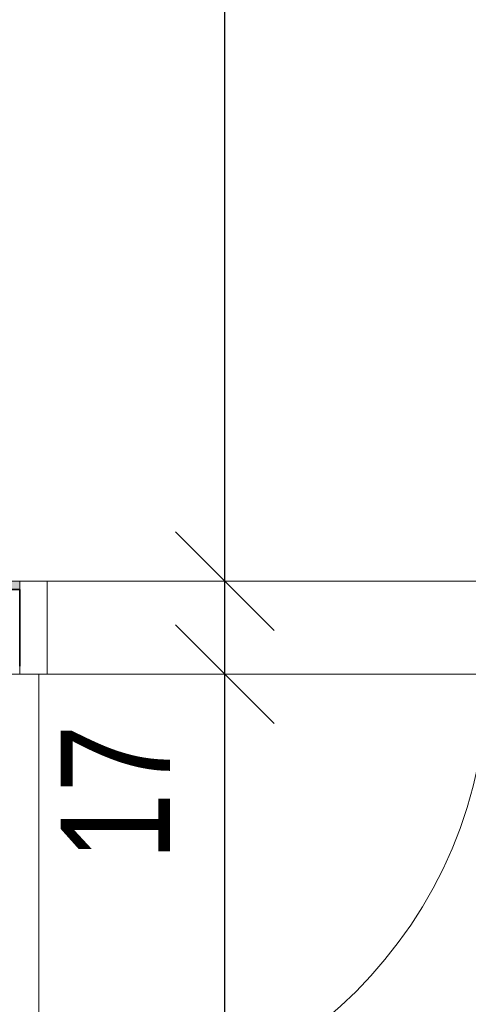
# Model space of a CAD drawing. Header units: metres. Extents: x -7.1 to 26.5, y -14.7 to 18.1.
# Tile 88 of 182: x 13 to 13.8, y -0.2 to 1.6. Entities that reach past the tile are written whole.
import ezdxf

# ---------------------------------------------------------------- set-up
doc = ezdxf.new("R2010")
doc.units = ezdxf.units.M
doc.header["$PDMODE"] = 65
doc.linetypes.add('AUSGEZOGEN', pattern=[0])
for name, color, linetype in [('XR$1$010 Türen', 7, 'AUSGEZOGEN'), ('XR$1$015 Innenwände', 7, 'AUSGEZOGEN'), ('XR$1$015 Innenwände Schichttrennlinien', 7, 'AUSGEZOGEN'), ('XR$1$080 Raumdefinitionen Kontur', 7, 'AUSGEZOGEN'), ('XR$2$105 Bemassungen 100', 7, 'AUSGEZOGEN'), ('XR$3$015 Innenwände Bauteilschraffuren', 7, 'AUSGEZOGEN')]:
    doc.layers.add(name, color=color, linetype=linetype)
doc.styles.add('ARIAL', font='arial.ttf')
doc.dimstyles.new('DIMSTYLE_3', dxfattribs={"dimtxt": 0.2, "dimasz": 0.3, "dimexe": 0, "dimexo": 0, "dimgap": 0.1, "dimtad": 2, "dimrnd": 0.005, "dimzin": 4, "dimdsep": 46, "dimtxsty": 'ARIAL', "dimblk1": 'ALL_ML_STRICH', "dimblk2": 'ALL_ML_STRICH', "dimsah": 1, "dimcen": 0, "dimclrd": 7, "dimclre": 7, "dimclrt": 7, "dimadec": 0, "dimazin": 0, "dimtfac": 1, "dimtdec": 0, "dimtix": 1, "dimtmove": 2, "dimatfit": 3, "dimfxl": 0, "dimtzin": 0, "dimlwd": 0, "dimlwe": 18, "dimarcsym": 0})
doc.dimstyles.new('DIMSTYLE_7', dxfattribs={"dimtxt": 0.2, "dimasz": 0.3, "dimexe": 0, "dimexo": 0, "dimgap": 0.1, "dimtad": 2, "dimdec": 1, "dimlfac": 100, "dimrnd": 0.5, "dimzin": 4, "dimdsep": 46, "dimtxsty": 'ARIAL', "dimblk1": 'ALL_ML_STRICH', "dimblk2": 'ALL_ML_STRICH', "dimsah": 1, "dimcen": 0, "dimclrd": 7, "dimclre": 7, "dimclrt": 7, "dimadec": 0, "dimazin": 0, "dimtfac": 1, "dimtdec": 0, "dimtix": 1, "dimtmove": 2, "dimatfit": 3, "dimfxl": 0, "dimtvp": 1.2, "dimtzin": 0, "dimlwd": 0, "dimlwe": 18, "dimarcsym": 0})

# ---------------------------------------------------------------- blocks, each defined once
blk = doc.blocks.new('ALL_ML_STRICH')
at = {"color": 0, "linetype": 'ByBlock', "lineweight": -2}
for p, q in [((0, -0.5), (0, 0.5)), ((-0.3, -0.3), (0.3, 0.3)), ((-1, 0), (0.5, 0))]:
    blk.add_line(p, q, dxfattribs=at)
blk = doc.blocks.new('*D206')
at = {"layer": 'DEFPOINTS', "color": 7, "linetype": 'AUSGEZOGEN', "lineweight": 18, "transparency": 16777216}
for p in [(13.5618, 0.4035), (13.3668, -3.6465), (13.4318, -3.6465)]:
    blk.add_point(p, dxfattribs=at)
at = {"layer": 'XR$2$105 Bemassungen 100', "color": 7, "linetype": 'AUSGEZOGEN', "lineweight": -2, "transparency": 16777216}
for p, q in [((13.3668, 0.4035), (13.3668, 0.4035)), ((13.3668, -3.6465), (13.3668, 0.4035)), ((13.3668, -3.6465), (13.3668, -3.6465))]:
    blk.add_line(p, q, dxfattribs=at)
at = {"layer": 'XR$2$105 Bemassungen 100', "color": 7, "linetype": 'AUSGEZOGEN', "lineweight": 18, "transparency": 16777216, "xscale": 0.3, "yscale": 0.3, "zscale": 0.3}
for p, rotation in [((13.3668, 0.4035), 90), ((13.3668, -3.6465), 270)]:
    blk.add_blockref('ALL_ML_STRICH', p, dxfattribs=dict(at, rotation=rotation))
at = {"layer": 'XR$2$105 Bemassungen 100', "color": 7, "linetype": 'AUSGEZOGEN', "lineweight": 18, "transparency": 16777216, "insert": (13.1633, -1.6105), "char_height": 0.2, "width": 0.64, "attachment_point": 5, "rotation": 90, "style": 'ARIAL'}
blk.add_mtext('\\W0.80;\\A1;{\\A1;{4.05\\H0.132000;\\S^ ;}}', dxfattribs=at)
blk = doc.blocks.new('*D207')
at = {"layer": 'DEFPOINTS', "color": 7, "linetype": 'AUSGEZOGEN', "lineweight": 18, "transparency": 16777216}
for p in [(13.5618, 0.5735), (13.3668, 0.4035), (13.5618, 0.4035)]:
    blk.add_point(p, dxfattribs=at)
at = {"layer": 'XR$2$105 Bemassungen 100', "color": 7, "linetype": 'AUSGEZOGEN', "lineweight": -2, "transparency": 16777216}
for p, q in [((13.3668, 0.5735), (13.3668, 0.5735)), ((13.3668, 0.4035), (13.3668, 0.5735)), ((13.3668, 0.4035), (13.3668, 0.4035))]:
    blk.add_line(p, q, dxfattribs=at)
at = {"layer": 'XR$2$105 Bemassungen 100', "color": 7, "linetype": 'AUSGEZOGEN', "lineweight": 18, "transparency": 16777216, "xscale": 0.3, "yscale": 0.3, "zscale": 0.3}
for p, rotation in [((13.3668, 0.5735), 90), ((13.3668, 0.4035), 270)]:
    blk.add_blockref('ALL_ML_STRICH', p, dxfattribs=dict(at, rotation=rotation))
at = {"layer": 'XR$2$105 Bemassungen 100', "color": 7, "linetype": 'AUSGEZOGEN', "lineweight": 18, "transparency": 16777216, "insert": (13.1668, 0.187), "char_height": 0.2, "width": 0.64, "attachment_point": 5, "rotation": 90, "style": 'ARIAL'}
blk.add_mtext('\\W0.80;\\A1;{\\A1;{17\\H0.132000;\\S^ ;}}', dxfattribs=at)
blk = doc.blocks.new('*D208')
at = {"layer": 'DEFPOINTS', "color": 7, "linetype": 'AUSGEZOGEN', "lineweight": 18, "transparency": 16777216}
for p in [(13.632, 3.9335), (13.3668, 0.5735), (13.5618, 0.5735)]:
    blk.add_point(p, dxfattribs=at)
at = {"layer": 'XR$2$105 Bemassungen 100', "color": 7, "linetype": 'AUSGEZOGEN', "lineweight": -2, "transparency": 16777216}
for p, q in [((13.3668, 3.9335), (13.3668, 3.9335)), ((13.3668, 0.5735), (13.3668, 3.9335)), ((13.3668, 0.5735), (13.3668, 0.5735))]:
    blk.add_line(p, q, dxfattribs=at)
at = {"layer": 'XR$2$105 Bemassungen 100', "color": 7, "linetype": 'AUSGEZOGEN', "lineweight": 18, "transparency": 16777216, "xscale": 0.3, "yscale": 0.3, "zscale": 0.3}
for p, rotation in [((13.3668, 3.9335), 90), ((13.3668, 0.5735), 270)]:
    blk.add_blockref('ALL_ML_STRICH', p, dxfattribs=dict(at, rotation=rotation))
at = {"layer": 'XR$2$105 Bemassungen 100', "color": 7, "linetype": 'AUSGEZOGEN', "lineweight": 18, "transparency": 16777216, "insert": (13.1632, 2.2651), "char_height": 0.2, "width": 0.64, "attachment_point": 5, "rotation": 90, "style": 'ARIAL'}
blk.add_mtext('\\W0.80;\\A1;{\\A1;{3.36\\H0.132000;\\S^ ;}}', dxfattribs=at)

msp = doc.modelspace()

# ---------------------------------------------------------------- hatches: boundary and pattern name
at = {"layer": 'XR$3$015 Innenwände Bauteilschraffuren', "linetype": 'AUSGEZOGEN', "lineweight": 13, "true_color": 0x202020, "transparency": 33554687}
msp.add_hatch(color=250, dxfattribs=at).paths.add_polyline_path([(12.7668, 0.5735), (12.7668, 0.5585), (12.9918, 0.5585), (12.9918, 0.5735)])

# ---------------------------------------------------------------- linework, layer by layer
at = {"layer": 'XR$1$010 Türen', "color": 7, "linetype": 'AUSGEZOGEN', "lineweight": 13, "transparency": 33554687}
for p, q in [((13.0418, 0.5735), (12.9918, 0.5735)), ((12.9918, 0.5735), (12.9918, 0.4035)), ((12.9918, 0.5735), (12.9918, 0.5585)), ((12.9918, 0.5735), (12.9918, 0.5585)), ((12.9918, 0.5585), (12.9918, 0.4185)), ((12.9918, 0.5585), (12.9918, 0.4185)), ((13.0418, 0.4035), (13.0418, 0.5735)), ((12.9918, 0.4185), (12.9918, 0.4035)), ((12.9918, 0.4185), (12.9918, 0.4035)), ((12.9918, 0.4035), (13.0418, 0.4035)), ((13.0268, 0.4035), (13.0268, -0.4165))]:
    msp.add_line(p, q, dxfattribs=at)
msp.add_arc((13.0268, 0.4035), 0.82, 270, 0, dxfattribs=at)
at = {"layer": 'XR$1$015 Innenwände', "color": 7, "linetype": 'AUSGEZOGEN', "lineweight": 18, "transparency": 33554687}
for p, q in [((12.9918, 0.5735), (12.9918, 0.5585)), ((12.9918, 0.4185), (12.9918, 0.4035))]:
    msp.add_line(p, q, dxfattribs=at)
at = {"layer": 'XR$1$015 Innenwände', "color": 7, "linetype": 'AUSGEZOGEN', "lineweight": 35, "transparency": 33554687}
msp.add_line((12.9918, 0.5585), (12.9918, 0.4185), dxfattribs=at)
at = {"layer": 'XR$1$015 Innenwände Schichttrennlinien', "color": 7, "linetype": 'AUSGEZOGEN', "lineweight": 35, "transparency": 33554687}
msp.add_line((12.9068, 0.5585), (12.9918, 0.5585), dxfattribs=at)
at = {"layer": 'XR$1$080 Raumdefinitionen Kontur', "color": 8, "linetype": 'AUSGEZOGEN', "lineweight": 13, "transparency": 33554687}
for points in [[(12.2018, 5.8885), (8.9318, 5.8885), (8.9318, -3.6444), (12.7518, -3.6444), (12.7518, 0.5735), (13.9518, 0.5735), (13.9518, 5.8885), (12.2018, 5.8885)], [(12.9218, 0.4035), (12.9218, -3.6465), (15.9718, -3.6465), (15.9718, 0.4035), (12.9218, 0.4035)]]:
    msp.add_lwpolyline(points, close=True, dxfattribs=at)

# ---------------------------------------------------------------- dimensions: what is measured, and where the dimension line sits
at = {"layer": 'XR$2$105 Bemassungen 100', "color": 7, "linetype": 'AUSGEZOGEN', "lineweight": 18, "transparency": 33554687}
for base, p1, p2, dimstyle, picture, middle in [((13.3668, 3.9335), (13.3668, 0.5735), (13.3668, 3.9335), 'DIMSTYLE_3', '*D208', (13.1632, 2.2651)), ((13.3668, 0.5735), (13.3668, 0.4035), (13.3668, 0.5735), 'DIMSTYLE_7', '*D207', (13.1668, 0.187)), ((13.3668, 0.4035), (13.3668, -3.6465), (13.3668, 0.4035), 'DIMSTYLE_3', '*D206', (13.1633, -1.6105))]:
    dim = msp.add_linear_dim(base=base, p1=p1, p2=p2, angle=90, dimstyle=dimstyle, override={"dimpost": '<>', "dimclrd": 7, "dimclre": 7, "dimclrt": 7, "dimlwd": 0, "dimlwe": 18}, dxfattribs=at)
    dim.commit()
    dim.dimension.update_dxf_attribs({"geometry": picture, "text_midpoint": middle, "dimtype": 160})

doc.saveas('drawing.dxf')
